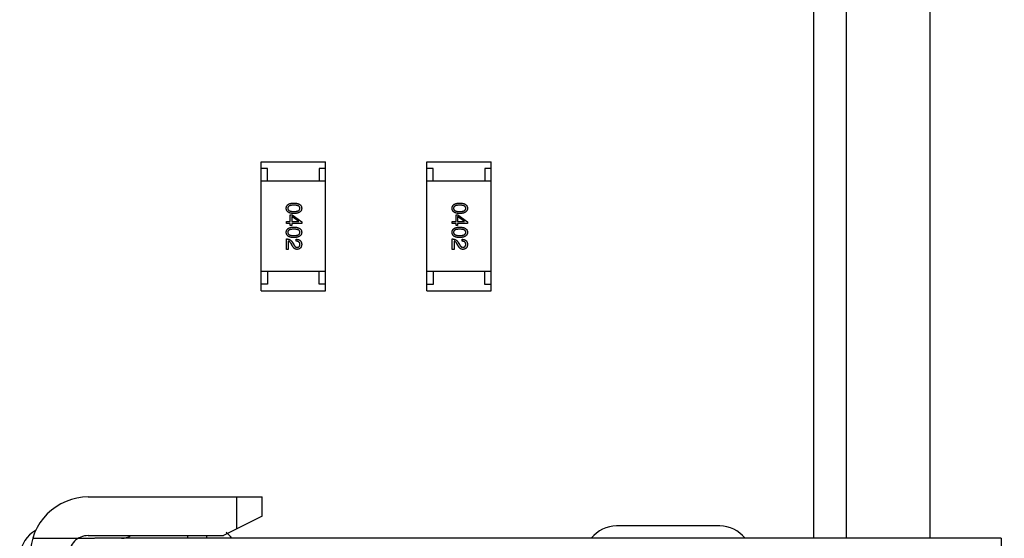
# Model space of a CAD drawing. Header units: millimetres. Extents: x 344 to 667, y 229 to 335.
# Tile 195 of 206: x 640.9 to 648.54, y 287.35 to 291.38. Entities that reach past the tile are written whole.
import ezdxf

# ---------------------------------------------------------------- set-up
doc = ezdxf.new("R2010")
doc.units = ezdxf.units.MM
doc.header["$LTSCALE"] = 0.5
doc.header["$PDMODE"] = 3
doc.header["$PDSIZE"] = 0.3125
doc.layers.get('0').update_dxf_attribs({"linetype": 'CONTINUOUS'})
doc.layers.get('Defpoints').update_dxf_attribs({"linetype": 'CONTINUOUS'})
doc.layers.add('Dim', color=6, linetype='CONTINUOUS', lineweight=13)
doc.styles.add('Verdana', font='verdana.ttf', dxfattribs={"height": 2.5})
doc.dimstyles.new('aaaaaaaa 3.0', dxfattribs={"dimtxt": 2.5, "dimasz": 2, "dimexe": 1.25, "dimexo": 0.625, "dimtad": 1, "dimzin": 9, "dimdsep": 46, "dimtxsty": 'Verdana', "dimcen": 0, "dimazin": 0, "dimtfac": 1, "dimtmove": 0, "dimatfit": 3, "dimfxl": 1, "dimlwd": 25, "dimlwe": 25, "dimarcsym": 0})

# ---------------------------------------------------------------- blocks, each defined once
blk = doc.blocks.new('*D31')
at = {"layer": 'Defpoints', "color": 0}
for p in [(644.5609, 299.2825), (644.3609, 249.2825), (665.2855, 249.2825)]:
    blk.add_point(p, dxfattribs=at)
at = {"layer": 'Dim', "color": 0, "lineweight": 25}
for p, q in [((645.1859, 299.2825), (666.5355, 299.2825)), ((665.2855, 297.2825), (665.2855, 251.2825)), ((644.9859, 249.2825), (666.5355, 249.2825))]:
    blk.add_line(p, q, dxfattribs=at)
at = {"layer": 'Dim', "color": 0}
for points in [[(665.6188, 297.2825), (664.9521, 297.2825), (665.2855, 299.2825)], [(664.9521, 251.2825), (665.6188, 251.2825), (665.2855, 249.2825)]]:
    blk.add_solid(points, dxfattribs=at)
at = {"layer": 'Dim', "color": 0, "insert": (663.3593, 274.2825), "char_height": 2.5, "attachment_point": 5, "rotation": 90, "style": 'Verdana'}
blk.add_mtext('50', dxfattribs=at)

msp = doc.modelspace()

# ---------------------------------------------------------------- linework, layer by layer
at = {"linetype": 'Continuous'}
for p, q in [((647.0582, 287.3538), (647.0572, 303.2738)), ((647.3109, 287.3537), (647.3109, 292.5525)), ((647.9609, 287.3537), (647.9609, 292.5525)), ((642.7701, 289.2741), (642.7702, 290.2741)), ((642.7702, 290.2741), (643.2702, 290.2741)), ((642.8202, 290.2241), (642.7702, 290.2241)), ((642.8202, 290.1241), (642.8202, 290.2241)), ((643.2702, 290.2241), (643.2202, 290.2241)), ((643.2202, 290.2241), (643.2202, 290.1241)), ((643.2701, 289.2741), (643.2702, 290.2741)), ((644.0561, 289.274), (644.0562, 290.274)), ((644.0562, 290.274), (644.5562, 290.274)), ((644.1062, 290.224), (644.0562, 290.224)), ((644.1062, 290.124), (644.1062, 290.224)), ((644.5562, 290.224), (644.5062, 290.224)), ((644.5062, 290.224), (644.5062, 290.124)), ((644.5561, 289.274), (644.5562, 290.274)), ((643.2702, 290.1241), (642.7702, 290.1241)), ((644.5562, 290.124), (644.0562, 290.124)), ((642.9966, 289.8635), (643.0111, 289.8635)), ((642.9966, 289.8117), (642.9966, 289.8635)), ((643.0628, 289.8123), (643.0091, 289.8497)), ((643.0091, 289.8497), (643.0091, 289.8117)), ((643.0111, 289.8635), (643.0858, 289.8097)), ((644.2827, 289.8633), (644.2971, 289.8633)), ((644.2827, 289.8115), (644.2827, 289.8633)), ((644.3489, 289.8122), (644.2951, 289.8496)), ((644.2951, 289.8496), (644.2951, 289.8115)), ((644.2971, 289.8633), (644.3718, 289.8096)), ((642.9678, 289.8117), (642.9966, 289.8117)), ((642.9678, 289.7972), (642.9678, 289.8117)), ((642.9966, 289.7972), (642.9678, 289.7972)), ((642.9966, 289.7795), (642.9966, 289.7972)), ((643.0091, 289.7795), (642.9966, 289.7795)), ((643.0091, 289.8117), (643.0628, 289.8116)), ((643.0858, 289.7972), (643.0091, 289.7972)), ((643.0091, 289.7972), (643.0091, 289.7795)), ((643.0628, 289.8116), (643.0628, 289.8123)), ((643.0858, 289.8097), (643.0858, 289.7972)), ((644.2538, 289.8115), (644.2827, 289.8115)), ((644.2538, 289.7971), (644.2538, 289.8115)), ((644.2827, 289.7971), (644.2538, 289.7971)), ((644.2827, 289.7794), (644.2827, 289.7971)), ((644.2951, 289.7794), (644.2827, 289.7794)), ((644.2951, 289.8115), (644.3489, 289.8115)), ((644.3718, 289.7971), (644.2951, 289.7971)), ((644.2951, 289.7971), (644.2951, 289.7794)), ((644.3489, 289.8115), (644.3489, 289.8122)), ((644.3718, 289.8096), (644.3718, 289.7971)), ((642.9677, 289.5956), (642.9678, 289.6763)), ((644.2538, 289.5955), (644.2538, 289.6762)), ((642.9815, 289.6599), (642.9815, 289.5956)), ((643.011, 289.6278), (643.0038, 289.6402)), ((643.0143, 289.6487), (643.0235, 289.633)), ((643.0432, 289.6586), (643.0432, 289.6737)), ((644.2676, 289.6598), (644.2676, 289.5955)), ((644.2971, 289.6276), (644.2899, 289.6401)), ((644.3004, 289.6486), (644.3095, 289.6329)), ((644.3292, 289.6585), (644.3292, 289.6735)), ((642.9815, 289.5956), (642.9677, 289.5956)), ((644.2676, 289.5955), (644.2538, 289.5955)), ((643.2701, 289.4241), (642.7701, 289.4241)), ((642.8201, 289.4241), (642.8201, 289.3241)), ((643.2201, 289.3241), (643.2201, 289.4241)), ((644.5561, 289.424), (644.0561, 289.424)), ((644.1061, 289.424), (644.1061, 289.324)), ((644.5061, 289.324), (644.5061, 289.424)), ((642.8201, 289.3241), (642.7701, 289.3241)), ((643.2701, 289.3241), (643.2201, 289.3241)), ((644.1061, 289.324), (644.0561, 289.324)), ((644.5561, 289.324), (644.5061, 289.324)), ((642.7701, 289.2741), (643.2701, 289.2741)), ((644.0561, 289.274), (644.5561, 289.274)), ((641.4301, 287.6742), (642.7801, 287.6741)), ((642.5801, 287.6742), (642.58, 287.4242)), ((642.78, 287.5241), (642.7801, 287.6741)), ((642.78, 287.5241), (642.48, 287.3742)), ((646.3283, 287.4489), (645.5283, 287.449)), ((640.9992, 287.3543), (641.4783, 287.3542)), ((641.43, 287.3742), (642.48, 287.3742)), ((648.51, 287.3536), (641.48, 287.3542)), ((642.2, 287.3742), (642.2, 287.3542)), ((642.35, 287.3542), (642.35, 287.3742)), ((648.51, 287.3536), (648.5093, 278.4136))]:
    msp.add_line(p, q, dxfattribs=at)
for centre, radius, start, end in [((641.43, 287.2242), 0.45, 89.99508, 179.99508), ((641.1483, 287.1993), 0.25, 120.43641, 226.43669), ((642.3483, 287.1992), 0.25, 38.35729, 52.75935), ((645.5283, 287.199), 0.25, 89.99508, 141.67835), ((646.3283, 287.1989), 0.25, 38.3582, 89.99508), ((641.43, 287.2242), 0.15, 89.99508, 179.99508), ((641.6879, 287.5042), 0.15, 269.99508, 299.89921)]:
    msp.add_arc(centre, radius, start, end, dxfattribs=at)
for points, knots in [([(642.9658, 289.9141), (642.9659, 289.9157), (642.966, 289.9188), (642.9668, 289.9233), (642.968, 289.9275), (642.9697, 289.9314), (642.9718, 289.935), (642.9744, 289.9383), (642.9774, 289.9414), (642.9809, 289.944), (642.9848, 289.9464), (642.9892, 289.9485), (642.9941, 289.9503), (642.9994, 289.9518), (643.0051, 289.953), (643.0113, 289.9539), (643.0179, 289.9545), (643.0225, 289.9547), (643.0248, 289.9547)], [0, 0, 0, 0, 0.059135, 0.115606, 0.169241, 0.221578, 0.273261, 0.324749, 0.377329, 0.431642, 0.488541, 0.548597, 0.612232, 0.680174, 0.752504, 0.829777, 0.912307, 1, 1, 1, 1]), ([(643.0248, 289.8734), (643.0225, 289.8735), (643.0179, 289.8737), (643.0113, 289.8743), (643.0051, 289.8752), (642.9993, 289.8764), (642.9941, 289.8779), (642.9892, 289.8797), (642.9848, 289.8818), (642.9809, 289.8841), (642.9774, 289.8868), (642.9744, 289.8898), (642.9718, 289.8932), (642.9696, 289.8968), (642.968, 289.9007), (642.9668, 289.9049), (642.966, 289.9094), (642.9659, 289.9125), (642.9658, 289.9141)], [0, 0, 0, 0, 0.08769, 0.170218, 0.24749, 0.319818, 0.387758, 0.451391, 0.511445, 0.568185, 0.622681, 0.67526, 0.726746, 0.778428, 0.830764, 0.884397, 0.940866, 1, 1, 1, 1]), ([(643.0248, 289.9384), (643.0229, 289.9383), (643.0192, 289.9383), (643.0139, 289.938), (643.0089, 289.9376), (643.0043, 289.9369), (643, 289.936), (642.9961, 289.935), (642.9926, 289.9338), (642.9895, 289.9324), (642.9867, 289.9308), (642.9842, 289.929), (642.9822, 289.927), (642.9805, 289.9248), (642.9792, 289.9224), (642.9783, 289.9198), (642.9777, 289.917), (642.9777, 289.9151), (642.9776, 289.9141)], [0, 0, 0, 0, 0.096457, 0.187288, 0.27178, 0.350132, 0.423455, 0.491343, 0.554037, 0.612253, 0.666313, 0.717038, 0.764921, 0.811214, 0.856775, 0.902988, 0.950234, 1, 1, 1, 1]), ([(642.9776, 289.9141), (642.9777, 289.9131), (642.9778, 289.9111), (642.9784, 289.9083), (642.9794, 289.9056), (642.9808, 289.9032), (642.9825, 289.9009), (642.9846, 289.8988), (642.987, 289.897), (642.9898, 289.8953), (642.9929, 289.8938), (642.9964, 289.8926), (643.0003, 289.8915), (643.0045, 289.8907), (643.0091, 289.89), (643.014, 289.8895), (643.0193, 289.8892), (643.0229, 289.8892), (643.0248, 289.8892)], [0, 0, 0, 0, 0.050879, 0.099377, 0.146973, 0.193618, 0.240619, 0.289461, 0.34047, 0.395283, 0.453059, 0.515633, 0.582666, 0.655287, 0.732971, 0.815933, 0.905166, 1, 1, 1, 1]), ([(643.0248, 289.9547), (643.0273, 289.9547), (643.032, 289.9545), (643.0388, 289.9539), (643.0452, 289.953), (643.0511, 289.9518), (643.0566, 289.9503), (643.0616, 289.9485), (643.0662, 289.9464), (643.0702, 289.944), (643.0738, 289.9413), (643.077, 289.9383), (643.0796, 289.935), (643.0818, 289.9314), (643.0835, 289.9275), (643.0848, 289.9233), (643.0856, 289.9188), (643.0857, 289.9157), (643.0858, 289.9141)], [0, 0, 0, 0, 0.088823, 0.172287, 0.250296, 0.323438, 0.392244, 0.456221, 0.516635, 0.573871, 0.628, 0.680335, 0.731489, 0.782557, 0.834044, 0.886738, 0.942089, 1, 1, 1, 1]), ([(643.072, 289.9141), (643.072, 289.9151), (643.0719, 289.917), (643.0714, 289.9198), (643.0705, 289.9224), (643.0691, 289.9248), (643.0675, 289.9269), (643.0654, 289.929), (643.063, 289.9308), (643.0602, 289.9324), (643.057, 289.9338), (643.0535, 289.935), (643.0496, 289.936), (643.0454, 289.9369), (643.0408, 289.9376), (643.0358, 289.938), (643.0304, 289.9383), (643.0267, 289.9383), (643.0248, 289.9384)], [0, 0, 0, 0, 0.049764, 0.097007, 0.143217, 0.188577, 0.235116, 0.282997, 0.333719, 0.387776, 0.445989, 0.508679, 0.576563, 0.649481, 0.728235, 0.812722, 0.903548, 1, 1, 1, 1]), ([(643.0248, 289.8892), (643.0267, 289.8892), (643.0304, 289.8892), (643.0358, 289.8895), (643.0408, 289.89), (643.0454, 289.8907), (643.0496, 289.8915), (643.0535, 289.8926), (643.057, 289.8939), (643.0602, 289.8953), (643.063, 289.897), (643.0654, 289.8988), (643.0675, 289.9009), (643.0692, 289.9031), (643.0705, 289.9056), (643.0714, 289.9083), (643.0719, 289.9111), (643.072, 289.9131), (643.072, 289.9141)], [0, 0, 0, 0, 0.095719, 0.185854, 0.269738, 0.347952, 0.420315, 0.487894, 0.550245, 0.608186, 0.662454, 0.713283, 0.761375, 0.808209, 0.854301, 0.901312, 0.949396, 1, 1, 1, 1]), ([(643.0858, 289.9141), (643.0857, 289.9125), (643.0855, 289.9095), (643.0847, 289.905), (643.0833, 289.9009), (643.0816, 289.897), (643.0794, 289.8934), (643.0767, 289.8902), (643.0735, 289.8872), (643.0699, 289.8845), (643.0658, 289.8821), (643.0613, 289.88), (643.0563, 289.8781), (643.0509, 289.8766), (643.045, 289.8754), (643.0387, 289.8744), (643.0319, 289.8737), (643.0272, 289.8735), (643.0248, 289.8734)], [0, 0, 0, 0, 0.057415, 0.112361, 0.16496, 0.216437, 0.267441, 0.318839, 0.371478, 0.426325, 0.483626, 0.544235, 0.608673, 0.677374, 0.750405, 0.828394, 0.911525, 1, 1, 1, 1]), ([(644.2518, 289.914), (644.2519, 289.9156), (644.2521, 289.9187), (644.2528, 289.9232), (644.254, 289.9274), (644.2557, 289.9313), (644.2578, 289.9349), (644.2604, 289.9382), (644.2634, 289.9412), (644.267, 289.9439), (644.2709, 289.9463), (644.2753, 289.9484), (644.2801, 289.9502), (644.2854, 289.9517), (644.2911, 289.9529), (644.2973, 289.9538), (644.3039, 289.9544), (644.3085, 289.9546), (644.3109, 289.9546)], [0, 0, 0, 0, 0.059135, 0.115606, 0.169241, 0.221578, 0.273261, 0.324749, 0.377329, 0.431642, 0.488541, 0.548597, 0.612232, 0.680174, 0.752504, 0.829777, 0.912307, 1, 1, 1, 1]), ([(644.3109, 289.8733), (644.3085, 289.8734), (644.3039, 289.8736), (644.2973, 289.8742), (644.2911, 289.8751), (644.2854, 289.8763), (644.2801, 289.8778), (644.2753, 289.8796), (644.2709, 289.8816), (644.2669, 289.884), (644.2634, 289.8867), (644.2604, 289.8897), (644.2578, 289.8931), (644.2557, 289.8967), (644.254, 289.9006), (644.2528, 289.9048), (644.2521, 289.9093), (644.2519, 289.9124), (644.2518, 289.914)], [0, 0, 0, 0, 0.08769, 0.170218, 0.24749, 0.319818, 0.387758, 0.451391, 0.511445, 0.568185, 0.622681, 0.67526, 0.726746, 0.778428, 0.830764, 0.884397, 0.940866, 1, 1, 1, 1]), ([(644.3109, 289.9382), (644.309, 289.9382), (644.3053, 289.9382), (644.2999, 289.9379), (644.2949, 289.9374), (644.2903, 289.9368), (644.2861, 289.9359), (644.2822, 289.9349), (644.2787, 289.9337), (644.2755, 289.9323), (644.2727, 289.9307), (644.2703, 289.9289), (644.2682, 289.9269), (644.2666, 289.9246), (644.2652, 289.9223), (644.2643, 289.9197), (644.2638, 289.9169), (644.2637, 289.915), (644.2637, 289.914)], [0, 0, 0, 0, 0.096457, 0.187288, 0.27178, 0.350132, 0.423455, 0.491343, 0.554037, 0.612253, 0.666313, 0.717038, 0.764921, 0.811214, 0.856775, 0.902988, 0.950234, 1, 1, 1, 1]), ([(644.2637, 289.914), (644.2637, 289.913), (644.2638, 289.911), (644.2645, 289.9082), (644.2655, 289.9055), (644.2668, 289.903), (644.2685, 289.9008), (644.2706, 289.8987), (644.273, 289.8969), (644.2758, 289.8952), (644.279, 289.8937), (644.2825, 289.8925), (644.2863, 289.8914), (644.2906, 289.8906), (644.2951, 289.8899), (644.3001, 289.8894), (644.3053, 289.8891), (644.309, 289.8891), (644.3109, 289.8891)], [0, 0, 0, 0, 0.050879, 0.099377, 0.146973, 0.193618, 0.240619, 0.289461, 0.34047, 0.395283, 0.453059, 0.515633, 0.582666, 0.655287, 0.732971, 0.815933, 0.905166, 1, 1, 1, 1]), ([(644.3109, 289.9546), (644.3133, 289.9546), (644.318, 289.9544), (644.3249, 289.9538), (644.3313, 289.9529), (644.3372, 289.9517), (644.3427, 289.9502), (644.3476, 289.9484), (644.3522, 289.9463), (644.3563, 289.9439), (644.3599, 289.9412), (644.363, 289.9382), (644.3657, 289.9349), (644.3679, 289.9313), (644.3696, 289.9274), (644.3709, 289.9232), (644.3716, 289.9187), (644.3718, 289.9156), (644.3718, 289.914)], [0, 0, 0, 0, 0.088823, 0.172287, 0.250296, 0.323438, 0.392244, 0.456221, 0.516635, 0.573871, 0.628, 0.680335, 0.731489, 0.782557, 0.834044, 0.886738, 0.942089, 1, 1, 1, 1]), ([(644.3581, 289.914), (644.358, 289.915), (644.358, 289.9169), (644.3574, 289.9197), (644.3565, 289.9222), (644.3552, 289.9247), (644.3535, 289.9268), (644.3515, 289.9289), (644.349, 289.9307), (644.3462, 289.9323), (644.3431, 289.9337), (644.3396, 289.9349), (644.3357, 289.9359), (644.3314, 289.9368), (644.3268, 289.9374), (644.3218, 289.9379), (644.3165, 289.9382), (644.3128, 289.9382), (644.3109, 289.9382)], [0, 0, 0, 0, 0.049764, 0.097007, 0.143217, 0.188577, 0.235116, 0.282997, 0.333719, 0.387776, 0.445989, 0.508679, 0.576563, 0.649481, 0.728235, 0.812722, 0.903548, 1, 1, 1, 1]), ([(644.3109, 289.8891), (644.3128, 289.8891), (644.3165, 289.8891), (644.3218, 289.8894), (644.3268, 289.8899), (644.3314, 289.8906), (644.3357, 289.8914), (644.3396, 289.8925), (644.3431, 289.8937), (644.3462, 289.8952), (644.349, 289.8969), (644.3515, 289.8987), (644.3535, 289.9008), (644.3552, 289.903), (644.3565, 289.9055), (644.3574, 289.9082), (644.358, 289.911), (644.358, 289.913), (644.3581, 289.914)], [0, 0, 0, 0, 0.095719, 0.185854, 0.269738, 0.347952, 0.420315, 0.487894, 0.550245, 0.608186, 0.662454, 0.713283, 0.761375, 0.808209, 0.854301, 0.901312, 0.949396, 1, 1, 1, 1]), ([(644.3718, 289.914), (644.3718, 289.9124), (644.3716, 289.9093), (644.3707, 289.9049), (644.3694, 289.9008), (644.3676, 289.8969), (644.3654, 289.8933), (644.3627, 289.89), (644.3595, 289.8871), (644.3559, 289.8844), (644.3519, 289.882), (644.3473, 289.8798), (644.3424, 289.878), (644.3369, 289.8765), (644.3311, 289.8753), (644.3247, 289.8743), (644.318, 289.8736), (644.3133, 289.8734), (644.3109, 289.8733)], [0, 0, 0, 0, 0.057415, 0.112361, 0.16496, 0.216437, 0.267441, 0.318839, 0.371478, 0.426325, 0.483626, 0.544235, 0.608673, 0.677374, 0.750405, 0.828394, 0.911525, 1, 1, 1, 1]), ([(642.9658, 289.7276), (642.9659, 289.7292), (642.966, 289.7323), (642.9668, 289.7368), (642.968, 289.741), (642.9696, 289.7449), (642.9718, 289.7485), (642.9743, 289.7518), (642.9774, 289.7548), (642.9809, 289.7575), (642.9848, 289.7599), (642.9892, 289.762), (642.9941, 289.7638), (642.9993, 289.7653), (643.0051, 289.7665), (643.0112, 289.7674), (643.0179, 289.768), (643.0225, 289.7681), (643.0248, 289.7682)], [0, 0, 0, 0, 0.059135, 0.115606, 0.169241, 0.221578, 0.273261, 0.324749, 0.377329, 0.431642, 0.488541, 0.548597, 0.612232, 0.680174, 0.752504, 0.829777, 0.912307, 1, 1, 1, 1]), ([(643.0248, 289.7518), (643.0229, 289.7518), (643.0192, 289.7518), (643.0139, 289.7515), (643.0089, 289.751), (643.0043, 289.7504), (643, 289.7495), (642.9961, 289.7485), (642.9926, 289.7473), (642.9895, 289.7458), (642.9867, 289.7442), (642.9842, 289.7425), (642.9822, 289.7404), (642.9805, 289.7382), (642.9792, 289.7359), (642.9783, 289.7333), (642.9777, 289.7305), (642.9776, 289.7286), (642.9776, 289.7276)], [0, 0, 0, 0, 0.096457, 0.187288, 0.27178, 0.350132, 0.423455, 0.491343, 0.554037, 0.612253, 0.666313, 0.717038, 0.764921, 0.811214, 0.856775, 0.902988, 0.950234, 1, 1, 1, 1]), ([(643.0248, 289.7682), (643.0273, 289.7681), (643.032, 289.768), (643.0388, 289.7674), (643.0452, 289.7665), (643.0511, 289.7653), (643.0566, 289.7638), (643.0616, 289.762), (643.0661, 289.7599), (643.0702, 289.7575), (643.0738, 289.7548), (643.0769, 289.7518), (643.0796, 289.7485), (643.0818, 289.7449), (643.0835, 289.741), (643.0848, 289.7368), (643.0856, 289.7323), (643.0857, 289.7292), (643.0858, 289.7276)], [0, 0, 0, 0, 0.088823, 0.172287, 0.250296, 0.323438, 0.392244, 0.456221, 0.516635, 0.573871, 0.628, 0.680335, 0.731489, 0.782557, 0.834044, 0.886738, 0.942089, 1, 1, 1, 1]), ([(643.072, 289.7276), (643.072, 289.7285), (643.0719, 289.7305), (643.0714, 289.7332), (643.0704, 289.7358), (643.0691, 289.7382), (643.0674, 289.7404), (643.0654, 289.7424), (643.063, 289.7442), (643.0602, 289.7458), (643.057, 289.7473), (643.0535, 289.7485), (643.0496, 289.7495), (643.0454, 289.7504), (643.0408, 289.751), (643.0358, 289.7515), (643.0304, 289.7518), (643.0267, 289.7518), (643.0248, 289.7518)], [0, 0, 0, 0, 0.049764, 0.097007, 0.143217, 0.188577, 0.235116, 0.282997, 0.333719, 0.387776, 0.445989, 0.508679, 0.576563, 0.649481, 0.728235, 0.812722, 0.903548, 1, 1, 1, 1]), ([(644.2518, 289.7275), (644.2519, 289.7291), (644.252, 289.7322), (644.2528, 289.7367), (644.254, 289.7409), (644.2557, 289.7448), (644.2578, 289.7484), (644.2604, 289.7517), (644.2634, 289.7547), (644.2669, 289.7574), (644.2709, 289.7598), (644.2753, 289.7619), (644.2801, 289.7637), (644.2854, 289.7652), (644.2911, 289.7664), (644.2973, 289.7673), (644.3039, 289.7679), (644.3085, 289.768), (644.3109, 289.7681)], [0, 0, 0, 0, 0.059135, 0.115606, 0.169241, 0.221578, 0.273261, 0.324749, 0.377329, 0.431642, 0.488541, 0.548597, 0.612232, 0.680174, 0.752504, 0.829777, 0.912307, 1, 1, 1, 1]), ([(644.3109, 289.7517), (644.3089, 289.7517), (644.3053, 289.7517), (644.2999, 289.7514), (644.2949, 289.7509), (644.2903, 289.7503), (644.2861, 289.7494), (644.2822, 289.7484), (644.2786, 289.7472), (644.2755, 289.7457), (644.2727, 289.7441), (644.2703, 289.7423), (644.2682, 289.7403), (644.2666, 289.7381), (644.2652, 289.7357), (644.2643, 289.7331), (644.2638, 289.7304), (644.2637, 289.7284), (644.2636, 289.7275)], [0, 0, 0, 0, 0.096457, 0.187288, 0.27178, 0.350132, 0.423455, 0.491343, 0.554037, 0.612253, 0.666313, 0.717038, 0.764921, 0.811214, 0.856775, 0.902988, 0.950234, 1, 1, 1, 1]), ([(644.3109, 289.7681), (644.3133, 289.768), (644.318, 289.7679), (644.3249, 289.7673), (644.3313, 289.7664), (644.3372, 289.7652), (644.3426, 289.7637), (644.3476, 289.7619), (644.3522, 289.7598), (644.3562, 289.7574), (644.3599, 289.7547), (644.363, 289.7517), (644.3657, 289.7484), (644.3679, 289.7448), (644.3696, 289.7409), (644.3709, 289.7367), (644.3716, 289.7322), (644.3718, 289.729), (644.3718, 289.7275)], [0, 0, 0, 0, 0.088823, 0.172287, 0.250296, 0.323438, 0.392244, 0.456221, 0.516635, 0.573871, 0.628, 0.680335, 0.731489, 0.782557, 0.834044, 0.886738, 0.942089, 1, 1, 1, 1]), ([(644.3581, 289.7275), (644.358, 289.7284), (644.3579, 289.7304), (644.3574, 289.7331), (644.3565, 289.7357), (644.3552, 289.7381), (644.3535, 289.7403), (644.3514, 289.7423), (644.349, 289.7441), (644.3462, 289.7457), (644.3431, 289.7472), (644.3396, 289.7484), (644.3357, 289.7494), (644.3314, 289.7503), (644.3268, 289.7509), (644.3218, 289.7514), (644.3165, 289.7517), (644.3128, 289.7517), (644.3109, 289.7517)], [0, 0, 0, 0, 0.049764, 0.097007, 0.143217, 0.188577, 0.235116, 0.282997, 0.333719, 0.387776, 0.445989, 0.508679, 0.576563, 0.649481, 0.728235, 0.812722, 0.903548, 1, 1, 1, 1]), ([(643.0248, 289.6869), (643.0224, 289.687), (643.0179, 289.6872), (643.0112, 289.6878), (643.0051, 289.6886), (642.9993, 289.6899), (642.9941, 289.6914), (642.9892, 289.6932), (642.9848, 289.6952), (642.9809, 289.6976), (642.9774, 289.7003), (642.9743, 289.7033), (642.9718, 289.7066), (642.9696, 289.7103), (642.968, 289.7142), (642.9668, 289.7184), (642.966, 289.7229), (642.9659, 289.726), (642.9658, 289.7276)], [0, 0, 0, 0, 0.08769, 0.170218, 0.24749, 0.319818, 0.387758, 0.451391, 0.511445, 0.568185, 0.622681, 0.67526, 0.726746, 0.778428, 0.830764, 0.884397, 0.940866, 1, 1, 1, 1]), ([(642.9678, 289.6763), (642.9691, 289.6762), (642.9717, 289.6761), (642.9755, 289.6757), (642.9792, 289.6752), (642.9827, 289.6744), (642.9861, 289.6734), (642.9894, 289.6721), (642.9925, 289.6707), (642.9955, 289.6691), (642.9983, 289.6673), (643.001, 289.6652), (643.0036, 289.663), (643.006, 289.6605), (643.0083, 289.6579), (643.0105, 289.655), (643.0125, 289.652), (643.0137, 289.6498), (643.0143, 289.6487)], [0, 0, 0, 0, 0.069512, 0.136307, 0.201431, 0.265186, 0.327322, 0.388242, 0.448098, 0.507757, 0.566952, 0.626243, 0.686026, 0.745963, 0.807549, 0.869906, 0.934172, 1, 1, 1, 1]), ([(642.9776, 289.7276), (642.9777, 289.7266), (642.9778, 289.7246), (642.9784, 289.7217), (642.9794, 289.7191), (642.9808, 289.7166), (642.9824, 289.7144), (642.9845, 289.7123), (642.987, 289.7105), (642.9898, 289.7088), (642.9929, 289.7073), (642.9964, 289.7061), (643.0003, 289.705), (643.0045, 289.7042), (643.0091, 289.7035), (643.014, 289.703), (643.0193, 289.7027), (643.0229, 289.7027), (643.0248, 289.7027)], [0, 0, 0, 0, 0.050879, 0.099377, 0.146973, 0.193618, 0.240619, 0.289461, 0.34047, 0.395283, 0.453059, 0.515633, 0.582666, 0.655287, 0.732971, 0.815933, 0.905166, 1, 1, 1, 1]), ([(643.0248, 289.7027), (643.0267, 289.7027), (643.0304, 289.7027), (643.0358, 289.703), (643.0408, 289.7035), (643.0454, 289.7041), (643.0496, 289.705), (643.0535, 289.7061), (643.057, 289.7073), (643.0602, 289.7088), (643.063, 289.7105), (643.0654, 289.7123), (643.0674, 289.7144), (643.0691, 289.7166), (643.0704, 289.7191), (643.0714, 289.7217), (643.0719, 289.7246), (643.072, 289.7266), (643.072, 289.7276)], [0, 0, 0, 0, 0.095719, 0.185854, 0.269738, 0.347952, 0.420315, 0.487894, 0.550245, 0.608186, 0.662454, 0.713283, 0.761375, 0.808209, 0.854301, 0.901312, 0.949396, 1, 1, 1, 1]), ([(643.0858, 289.7276), (643.0857, 289.726), (643.0855, 289.7229), (643.0847, 289.7185), (643.0833, 289.7144), (643.0816, 289.7105), (643.0793, 289.7069), (643.0767, 289.7036), (643.0735, 289.7007), (643.0699, 289.698), (643.0658, 289.6955), (643.0613, 289.6934), (643.0563, 289.6916), (643.0509, 289.6901), (643.045, 289.6889), (643.0387, 289.6879), (643.0319, 289.6872), (643.0272, 289.687), (643.0248, 289.6869)], [0, 0, 0, 0, 0.057415, 0.112361, 0.16496, 0.216437, 0.267441, 0.318839, 0.371478, 0.426325, 0.483626, 0.544235, 0.608673, 0.677374, 0.750405, 0.828394, 0.911525, 1, 1, 1, 1]), ([(644.3108, 289.6868), (644.3085, 289.6869), (644.3039, 289.687), (644.2973, 289.6877), (644.2911, 289.6885), (644.2854, 289.6898), (644.2801, 289.6912), (644.2753, 289.693), (644.2709, 289.6951), (644.2669, 289.6975), (644.2634, 289.7002), (644.2604, 289.7032), (644.2578, 289.7065), (644.2557, 289.7101), (644.254, 289.7141), (644.2528, 289.7183), (644.252, 289.7228), (644.2519, 289.7259), (644.2518, 289.7275)], [0, 0, 0, 0, 0.08769, 0.170218, 0.24749, 0.319818, 0.387758, 0.451391, 0.511445, 0.568185, 0.622681, 0.67526, 0.726746, 0.778428, 0.830764, 0.884397, 0.940866, 1, 1, 1, 1]), ([(644.2538, 289.6762), (644.2551, 289.6761), (644.2577, 289.676), (644.2615, 289.6756), (644.2652, 289.6751), (644.2687, 289.6742), (644.2721, 289.6733), (644.2754, 289.672), (644.2785, 289.6706), (644.2815, 289.669), (644.2844, 289.6672), (644.2871, 289.6651), (644.2897, 289.6629), (644.2921, 289.6604), (644.2944, 289.6578), (644.2965, 289.6549), (644.2985, 289.6519), (644.2997, 289.6497), (644.3004, 289.6486)], [0, 0, 0, 0, 0.069512, 0.136307, 0.201431, 0.265186, 0.327322, 0.388242, 0.448098, 0.507757, 0.566952, 0.626243, 0.686026, 0.745963, 0.807549, 0.869906, 0.934172, 1, 1, 1, 1]), ([(644.2636, 289.7275), (644.2637, 289.7265), (644.2638, 289.7245), (644.2644, 289.7216), (644.2654, 289.719), (644.2668, 289.7165), (644.2685, 289.7142), (644.2706, 289.7122), (644.273, 289.7103), (644.2758, 289.7087), (644.279, 289.7072), (644.2825, 289.706), (644.2863, 289.7049), (644.2905, 289.704), (644.2951, 289.7034), (644.3, 289.7029), (644.3053, 289.7026), (644.309, 289.7026), (644.3108, 289.7025)], [0, 0, 0, 0, 0.050879, 0.099377, 0.146973, 0.193618, 0.240619, 0.289461, 0.34047, 0.395283, 0.453059, 0.515633, 0.582666, 0.655287, 0.732971, 0.815933, 0.905166, 1, 1, 1, 1]), ([(644.3108, 289.7025), (644.3128, 289.7026), (644.3164, 289.7026), (644.3218, 289.7029), (644.3268, 289.7034), (644.3314, 289.704), (644.3357, 289.7049), (644.3395, 289.706), (644.3431, 289.7072), (644.3462, 289.7087), (644.349, 289.7104), (644.3514, 289.7122), (644.3535, 289.7143), (644.3552, 289.7165), (644.3565, 289.719), (644.3574, 289.7216), (644.3579, 289.7245), (644.358, 289.7265), (644.3581, 289.7275)], [0, 0, 0, 0, 0.095719, 0.185854, 0.269738, 0.347952, 0.420315, 0.487894, 0.550245, 0.608186, 0.662454, 0.713283, 0.761375, 0.808209, 0.854301, 0.901312, 0.949396, 1, 1, 1, 1]), ([(644.3718, 289.7275), (644.3717, 289.7259), (644.3716, 289.7228), (644.3707, 289.7184), (644.3694, 289.7142), (644.3676, 289.7104), (644.3654, 289.7068), (644.3627, 289.7035), (644.3595, 289.7005), (644.3559, 289.6978), (644.3518, 289.6954), (644.3473, 289.6933), (644.3424, 289.6915), (644.3369, 289.69), (644.3311, 289.6888), (644.3247, 289.6878), (644.3179, 289.6871), (644.3133, 289.6869), (644.3108, 289.6868)], [0, 0, 0, 0, 0.057415, 0.112361, 0.16496, 0.216437, 0.267441, 0.318839, 0.371478, 0.426325, 0.483626, 0.544235, 0.608673, 0.677374, 0.750405, 0.828394, 0.911525, 1, 1, 1, 1]), ([(643.0038, 289.6402), (643.003, 289.6416), (643.0014, 289.6443), (642.9989, 289.648), (642.9962, 289.6513), (642.9934, 289.654), (642.9906, 289.6562), (642.9877, 289.658), (642.9847, 289.6593), (642.9826, 289.6597), (642.9815, 289.6599)], [0, 0, 0, 0, 0.158292, 0.304606, 0.440272, 0.565336, 0.681745, 0.791834, 0.896966, 1, 1, 1, 1]), ([(643.0504, 289.5956), (643.0494, 289.5956), (643.0474, 289.5955), (643.0445, 289.5958), (643.0416, 289.5963), (643.0388, 289.5971), (643.0361, 289.5982), (643.0334, 289.5995), (643.0308, 289.6011), (643.0284, 289.603), (643.0259, 289.6051), (643.0236, 289.6076), (643.0213, 289.6103), (643.0191, 289.6132), (643.0169, 289.6165), (643.0149, 289.62), (643.0129, 289.6237), (643.0117, 289.6264), (643.011, 289.6278)], [0, 0, 0, 0, 0.055083, 0.109453, 0.162685, 0.21614, 0.26961, 0.324284, 0.380202, 0.437433, 0.497084, 0.559152, 0.624288, 0.692446, 0.763862, 0.838743, 0.917269, 1, 1, 1, 1]), ([(643.0235, 289.633), (643.024, 289.6321), (643.0249, 289.6303), (643.0264, 289.6277), (643.028, 289.6253), (643.0296, 289.6231), (643.0312, 289.6211), (643.0328, 289.6192), (643.0345, 289.6175), (643.0363, 289.6161), (643.038, 289.6148), (643.0397, 289.6138), (643.0416, 289.6129), (643.0434, 289.6122), (643.0453, 289.6117), (643.0472, 289.6114), (643.0491, 289.6112), (643.0504, 289.6113), (643.051, 289.6114)], [0, 0, 0, 0, 0.084365, 0.165386, 0.24176, 0.314729, 0.38433, 0.449952, 0.513164, 0.5734, 0.630824, 0.68644, 0.740136, 0.792605, 0.844515, 0.896112, 0.947763, 1, 1, 1, 1]), ([(643.0432, 289.6737), (643.0448, 289.6736), (643.0481, 289.6735), (643.0528, 289.6729), (643.0572, 289.6721), (643.0613, 289.6709), (643.0651, 289.6695), (643.0685, 289.6677), (643.0717, 289.6656), (643.0745, 289.6632), (643.0771, 289.6605), (643.0793, 289.6575), (643.0811, 289.6541), (643.0827, 289.6505), (643.084, 289.6466), (643.0849, 289.6423), (643.0856, 289.6378), (643.0857, 289.6346), (643.0858, 289.633)], [0, 0, 0, 0, 0.074935, 0.145873, 0.212498, 0.27598, 0.33603, 0.394042, 0.450372, 0.505546, 0.560812, 0.616481, 0.673265, 0.732328, 0.7938, 0.858943, 0.92718, 1, 1, 1, 1]), ([(643.072, 289.635), (643.072, 289.6359), (643.0719, 289.6377), (643.0716, 289.6403), (643.071, 289.6428), (643.0703, 289.645), (643.0692, 289.6471), (643.068, 289.6491), (643.0665, 289.6508), (643.0648, 289.6524), (643.0629, 289.6538), (643.0607, 289.655), (643.0583, 289.656), (643.0557, 289.6569), (643.0529, 289.6576), (643.0499, 289.6581), (643.0466, 289.6584), (643.0443, 289.6585), (643.0432, 289.6586)], [0, 0, 0, 0, 0.065945, 0.127767, 0.186553, 0.242898, 0.297728, 0.351599, 0.404854, 0.459191, 0.515338, 0.573322, 0.634405, 0.698538, 0.767039, 0.84022, 0.917406, 1, 1, 1, 1]), ([(643.0858, 289.633), (643.0857, 289.6316), (643.0855, 289.6288), (643.0849, 289.6247), (643.084, 289.6209), (643.0829, 289.6174), (643.0816, 289.6141), (643.08, 289.6111), (643.0781, 289.6084), (643.076, 289.6059), (643.0736, 289.6037), (643.0711, 289.6017), (643.0682, 289.6001), (643.0651, 289.5986), (643.0618, 289.5975), (643.0582, 289.5966), (643.0544, 289.5959), (643.0517, 289.5957), (643.0504, 289.5956)], [0, 0, 0, 0, 0.074847, 0.14558, 0.212628, 0.276599, 0.337792, 0.396608, 0.453638, 0.509854, 0.565589, 0.621545, 0.678777, 0.737222, 0.798388, 0.862259, 0.929312, 1, 1, 1, 1]), ([(643.051, 289.6114), (643.0518, 289.6114), (643.0535, 289.6116), (643.0558, 289.612), (643.0579, 289.6126), (643.06, 289.6133), (643.0618, 289.6142), (643.0635, 289.6152), (643.0651, 289.6165), (643.0665, 289.6179), (643.0677, 289.6195), (643.0688, 289.6212), (643.0697, 289.6231), (643.0705, 289.6251), (643.0711, 289.6274), (643.0716, 289.6298), (643.0719, 289.6323), (643.072, 289.6341), (643.072, 289.635)], [0, 0, 0, 0, 0.069456, 0.136175, 0.198596, 0.258993, 0.316838, 0.37342, 0.428889, 0.48454, 0.540119, 0.597644, 0.65702, 0.718534, 0.783117, 0.851564, 0.923888, 1, 1, 1, 1]), ([(644.2899, 289.6401), (644.289, 289.6415), (644.2875, 289.6442), (644.2849, 289.6479), (644.2822, 289.6511), (644.2795, 289.6539), (644.2767, 289.6561), (644.2737, 289.6578), (644.2707, 289.6592), (644.2686, 289.6596), (644.2676, 289.6598)], [0, 0, 0, 0, 0.158292, 0.304606, 0.440272, 0.565336, 0.681745, 0.791834, 0.896966, 1, 1, 1, 1]), ([(644.3364, 289.5955), (644.3354, 289.5955), (644.3334, 289.5954), (644.3305, 289.5957), (644.3276, 289.5962), (644.3248, 289.597), (644.3221, 289.5981), (644.3195, 289.5994), (644.3169, 289.601), (644.3144, 289.6029), (644.312, 289.605), (644.3096, 289.6074), (644.3073, 289.6102), (644.3051, 289.6131), (644.303, 289.6164), (644.3009, 289.6199), (644.2989, 289.6236), (644.2977, 289.6263), (644.2971, 289.6276)], [0, 0, 0, 0, 0.055083, 0.109453, 0.162685, 0.21614, 0.26961, 0.324284, 0.380202, 0.437433, 0.497084, 0.559152, 0.624288, 0.692446, 0.763862, 0.838743, 0.917269, 1, 1, 1, 1]), ([(644.3095, 289.6329), (644.31, 289.632), (644.311, 289.6301), (644.3125, 289.6276), (644.3141, 289.6252), (644.3156, 289.6229), (644.3173, 289.6209), (644.3189, 289.6191), (644.3206, 289.6174), (644.3223, 289.616), (644.324, 289.6147), (644.3258, 289.6137), (644.3276, 289.6128), (644.3294, 289.6121), (644.3313, 289.6116), (644.3332, 289.6113), (644.3351, 289.6111), (644.3364, 289.6112), (644.3371, 289.6112)], [0, 0, 0, 0, 0.084365, 0.165386, 0.24176, 0.314729, 0.38433, 0.449952, 0.513164, 0.5734, 0.630824, 0.68644, 0.740136, 0.792605, 0.844515, 0.896112, 0.947763, 1, 1, 1, 1]), ([(644.3292, 289.6735), (644.3309, 289.6735), (644.3341, 289.6734), (644.3388, 289.6728), (644.3432, 289.672), (644.3473, 289.6708), (644.3511, 289.6694), (644.3546, 289.6676), (644.3577, 289.6655), (644.3606, 289.6631), (644.3631, 289.6604), (644.3653, 289.6574), (644.3672, 289.654), (644.3688, 289.6504), (644.37, 289.6464), (644.3709, 289.6422), (644.3716, 289.6376), (644.3717, 289.6345), (644.3718, 289.6329)], [0, 0, 0, 0, 0.074935, 0.145873, 0.212498, 0.27598, 0.33603, 0.394042, 0.450372, 0.505546, 0.560812, 0.616481, 0.673265, 0.732328, 0.7938, 0.858943, 0.92718, 1, 1, 1, 1]), ([(644.3581, 289.6349), (644.358, 289.6358), (644.358, 289.6376), (644.3576, 289.6402), (644.3571, 289.6426), (644.3563, 289.6449), (644.3553, 289.647), (644.354, 289.649), (644.3526, 289.6507), (644.3508, 289.6523), (644.3489, 289.6537), (644.3468, 289.6549), (644.3444, 289.6559), (644.3418, 289.6568), (644.339, 289.6575), (644.3359, 289.658), (644.3326, 289.6583), (644.3304, 289.6584), (644.3292, 289.6585)], [0, 0, 0, 0, 0.065945, 0.127767, 0.186553, 0.242898, 0.297728, 0.351599, 0.404854, 0.459191, 0.515338, 0.573322, 0.634405, 0.698538, 0.767039, 0.84022, 0.917406, 1, 1, 1, 1]), ([(644.3718, 289.6329), (644.3717, 289.6314), (644.3715, 289.6287), (644.3709, 289.6246), (644.37, 289.6208), (644.369, 289.6173), (644.3676, 289.614), (644.366, 289.611), (644.3641, 289.6083), (644.362, 289.6058), (644.3597, 289.6036), (644.3571, 289.6016), (644.3542, 289.5999), (644.3512, 289.5985), (644.3478, 289.5974), (644.3442, 289.5965), (644.3404, 289.5958), (644.3378, 289.5956), (644.3364, 289.5955)], [0, 0, 0, 0, 0.074847, 0.14558, 0.212628, 0.276599, 0.337792, 0.396608, 0.453638, 0.509854, 0.565589, 0.621545, 0.678777, 0.737222, 0.798388, 0.862259, 0.929312, 1, 1, 1, 1]), ([(644.3371, 289.6112), (644.3379, 289.6113), (644.3395, 289.6114), (644.3418, 289.6119), (644.344, 289.6125), (644.346, 289.6132), (644.3479, 289.6141), (644.3496, 289.6151), (644.3511, 289.6164), (644.3525, 289.6178), (644.3537, 289.6194), (644.3548, 289.6211), (644.3558, 289.623), (644.3566, 289.625), (644.3571, 289.6273), (644.3576, 289.6296), (644.3579, 289.6322), (644.358, 289.634), (644.3581, 289.6349)], [0, 0, 0, 0, 0.069456, 0.136175, 0.198596, 0.258993, 0.316838, 0.37342, 0.428889, 0.48454, 0.540119, 0.597644, 0.65702, 0.718534, 0.783117, 0.851564, 0.923888, 1, 1, 1, 1])]:
    msp.add_open_spline(points, degree=3, knots=knots, dxfattribs=at)

# ---------------------------------------------------------------- dimensions: what is measured, and where the dimension line sits
at = {"layer": 'Dim'}
dim = msp.add_linear_dim(base=(665.2855, 249.2825), p1=(644.5609, 299.2825), p2=(644.3609, 249.2825), angle=90, dimstyle='aaaaaaaa 3.0', dxfattribs=at)
dim.commit()
dim.dimension.update_dxf_attribs({"geometry": '*D31', "text_midpoint": (665.2855, 274.2825), "dimtype": 160})

doc.saveas('drawing.dxf')
